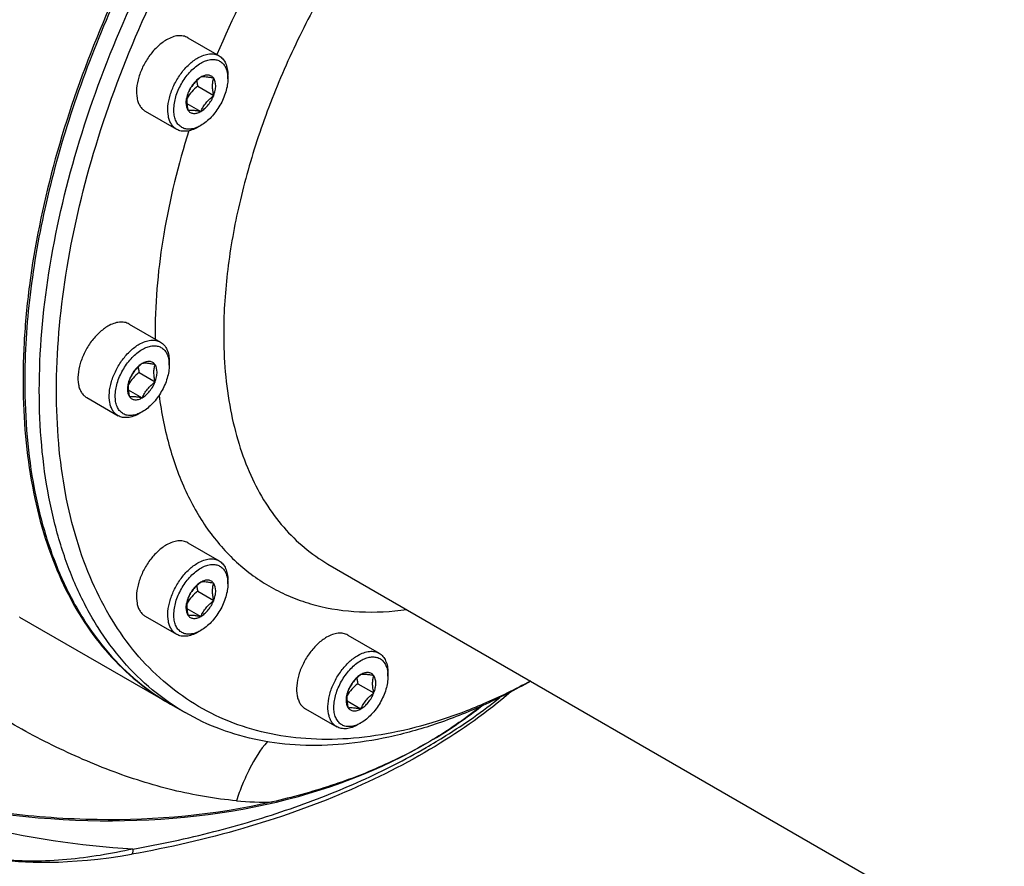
# Model space of a CAD drawing. Header units: millimetres. Extents: x 20 to 4180, y 42 to 2950.
# Tile 111 of 133: x 3535 to 3637, y 2114 to 2201. Entities that reach past the tile are written whole.
import ezdxf

# ---------------------------------------------------------------- set-up
doc = ezdxf.new("R2010")
doc.units = ezdxf.units.MM
doc.header["$LTSCALE"] = 231.275
doc.layers.add('DEFAULT_VBL19', color=7, linetype='CONTINUOUS')
doc.layers.add('MIDDLE_ASM_PBL23', color=7, linetype='CONTINUOUS')

# ---------------------------------------------------------------- blocks, each defined once
blk = doc.blocks.new('MIDDLE_ASM_PBL23', base_point=(3724.74, 2086.61))
at = {"layer": 'MIDDLE_ASM_PBL23', "color": 7}
for p, q in [((3552.57, 2199.29), (3555.79, 2197.42)), ((3556.7, 2195.06), (3556.7, 2195.42)), ((3553.59, 2194.29), (3555.24, 2193.34)), ((3552.48, 2192.52), (3553.92, 2191.69)), ((3548.19, 2191.71), (3551.42, 2189.85)), ((3553.92, 2190.24), (3553.61, 2190.06)), ((3546.53, 2169.77), (3549.75, 2167.91)), ((3550.66, 2165.55), (3550.66, 2165.91)), ((3547.55, 2164.78), (3549.2, 2163.83)), ((3546.44, 2163.01), (3547.88, 2162.18)), ((3542.15, 2162.2), (3545.38, 2160.33)), ((3547.88, 2160.73), (3547.57, 2160.55)), ((3552.57, 2147.24), (3555.79, 2145.37)), ((3567.02, 2145.04), (3809.69, 2004.94)), ((3556.7, 2143.01), (3556.7, 2143.37)), ((3553.59, 2142.24), (3555.24, 2141.29)), ((3552.48, 2140.47), (3553.92, 2139.64)), ((3535.24, 2139.57), (3550.68, 2130.66)), ((3535.25, 2139.57), (3535.24, 2139.57)), ((3548.19, 2139.66), (3551.42, 2137.8)), ((3553.92, 2138.19), (3553.61, 2138.01)), ((3569.07, 2137.71), (3572.29, 2135.85)), ((3573.2, 2133.49), (3573.2, 2133.84)), ((3570.09, 2132.71), (3571.74, 2131.76)), ((3550.61, 2130.7), (3550.68, 2130.66)), ((3550.78, 2130.6), (3552.29, 2129.73)), ((3564.69, 2130.13), (3567.92, 2128.27)), ((3568.98, 2130.94), (3570.41, 2130.11)), ((3570.41, 2128.66), (3570.11, 2128.49)), ((3546.77, 2115.13), (3546.77, 2115.13))]:
    blk.add_line(p, q, dxfattribs=at)
blk.add_lwpolyline([(3533.11, 2114.61), (3533.72, 2114.53), (3534.4, 2114.46), (3535.11, 2114.4), (3535.85, 2114.35), (3536.63, 2114.32), (3537.46, 2114.31), (3538.32, 2114.31), (3539.23, 2114.33), (3540.19, 2114.37), (3541.18, 2114.44), (3542.22, 2114.52), (3543.3, 2114.63), (3544.42, 2114.77), (3545.59, 2114.94), (3546.77, 2115.13)], dxfattribs=at)
for centre, radius, start, end in [((3645.64, 2159.55), 97.76, 142.8752, 157.126), ((3553.63, 2195.1), 3.07, 6.0198, 6.6586), ((3602.97, 2168.79), 53.77, 179.8164, 179.9999), ((3602.33, 2168.79), 53.13, 179.9991, 180.6142), ((3605.32, 2168.79), 49.05, 179.8164, 179.9999), ((3547.59, 2165.59), 3.07, 6.0198, 6.6586), ((3553.63, 2143.05), 3.07, 6.0198, 6.6586), ((3570.13, 2133.52), 3.07, 6.0198, 6.6586), ((3560.33, 2150.19), 29.68, 264.6966, 271.8929)]:
    blk.add_arc(centre, radius, start, end, dxfattribs=at)
for start_param, end_param in [(3.504077, 5.835713), (-0.440664, -0.336185)]:
    blk.add_ellipse((3525.87, 2177.62), major_axis=(68.59, -32.86), ratio=0.715085, start_param=start_param, end_param=end_param, dxfattribs=at)
for points, knots in [([(3623.28, 2256.18), (3622.39, 2256.69), (3620.53, 2257.61), (3617.57, 2258.64), (3614.44, 2259.3), (3609.99, 2259.72), (3604.06, 2259.29), (3596.76, 2257.34), (3589.27, 2254.03), (3581.74, 2249.43), (3574.34, 2243.63), (3567.21, 2236.77), (3560.5, 2228.98), (3554.36, 2220.43), (3548.92, 2211.3), (3544.29, 2201.79), (3540.58, 2192.1), (3537.85, 2182.44), (3536.17, 2173.01), (3535.77, 2166.8), (3535.77, 2163.79)], [0, 0, 0, 0, 0.021332, 0.042893, 0.064898, 0.087543, 0.135318, 0.187219, 0.243656, 0.304604, 0.369692, 0.438289, 0.509575, 0.5826, 0.656331, 0.729708, 0.801685, 0.871278, 0.937616, 1, 1, 1, 1]), ([(3537.27, 2162.92), (3537.27, 2166.98), (3538.01, 2175.41), (3540.97, 2188.13), (3545.71, 2201.02), (3552.05, 2213.58), (3559.77, 2225.36), (3568.56, 2235.91), (3578.09, 2244.83), (3585.02, 2249.69), (3588.53, 2251.72)], [0, 0, 0, 0, 0.114155, 0.237327, 0.366977, 0.500002, 0.633026, 0.762675, 0.885846, 1, 1, 1, 1]), ([(3539.04, 2162.92), (3539.04, 2166.91), (3539.77, 2175.19), (3542.67, 2187.7), (3547.33, 2200.36), (3553.57, 2212.71), (3561.15, 2224.28), (3569.78, 2234.65), (3579.16, 2243.42), (3585.97, 2248.2), (3589.42, 2250.19)], [0, 0, 0, 0, 0.114155, 0.237327, 0.366977, 0.500002, 0.633026, 0.762675, 0.885846, 1, 1, 1, 1]), ([(3618.89, 2234.9), (3618.25, 2235.26), (3616.93, 2235.92), (3614.81, 2236.65), (3612.57, 2237.13), (3609.4, 2237.43), (3605.17, 2237.12), (3599.95, 2235.74), (3594.59, 2233.38), (3589.22, 2230.1), (3583.93, 2225.97), (3578.83, 2221.07), (3574.04, 2215.52), (3569.65, 2209.41), (3565.75, 2202.9), (3562.43, 2196.11), (3559.76, 2189.19), (3557.8, 2182.29), (3556.58, 2175.54), (3556.28, 2171.1), (3556.27, 2168.95)], [0, 0, 0, 0, 0.021331, 0.042889, 0.064891, 0.087531, 0.135289, 0.187162, 0.243564, 0.304471, 0.369515, 0.438072, 0.509325, 0.582326, 0.656051, 0.72944, 0.80145, 0.871099, 0.937517, 1, 1, 1, 1]), ([(3548.61, 2210.83), (3546.47, 2206.83), (3542.69, 2198.72), (3538.51, 2186.29), (3536.39, 2175.95), (3535.63, 2167.97), (3535.53, 2162.31), (3535.89, 2156.94), (3536.7, 2151.88), (3537.96, 2147.19), (3539.66, 2142.91), (3541.78, 2139.08), (3544.32, 2135.73), (3547.26, 2132.89), (3549.46, 2131.37), (3550.61, 2130.7)], [0, 0, 0, 0, 0.155793, 0.306827, 0.449822, 0.5175, 0.582266, 0.643962, 0.70252, 0.757985, 0.810528, 0.860465, 0.908261, 0.954529, 1, 1, 1, 1]), ([(3557.59, 2120.64), (3555.39, 2120.84), (3550.96, 2121.61), (3544.48, 2123.67), (3538.13, 2126.49), (3531.96, 2129.96), (3525.99, 2133.97), (3518.26, 2139.98), (3509.16, 2148.49), (3499.18, 2159.86), (3491.59, 2170.1), (3485.95, 2178.7), (3480.58, 2187.57), (3476.9, 2194.44), (3474.6, 2199.1)], [0, 0, 0, 0, 0.05603, 0.113369, 0.17198, 0.231749, 0.292543, 0.354229, 0.479767, 0.60764, 0.737254, 0.802579, 0.868177, 1, 1, 1, 1]), ([(3550.38, 2199.07), (3550.06, 2198.88), (3549.43, 2198.4), (3548.62, 2197.48), (3547.96, 2196.41), (3547.5, 2195.26), (3547.26, 2194.12), (3547.28, 2193.23), (3547.45, 2192.62), (3547.63, 2192.24), (3547.88, 2191.93), (3548.08, 2191.77), (3548.19, 2191.71)], [0, 0, 0, 0, 0.128679, 0.270272, 0.417428, 0.561775, 0.695446, 0.812712, 0.864676, 0.91251, 0.95714, 1, 1, 1, 1]), ([(3552.57, 2199.29), (3552.42, 2199.37), (3552.09, 2199.49), (3551.54, 2199.51), (3550.95, 2199.36), (3550.57, 2199.18), (3550.38, 2199.07)], [0, 0, 0, 0, 0.217773, 0.450953, 0.710202, 1, 1, 1, 1]), ([(3551.42, 2189.85), (3551.31, 2189.91), (3551.11, 2190.07), (3550.86, 2190.38), (3550.68, 2190.76), (3550.51, 2191.37), (3550.49, 2192.26), (3550.72, 2193.39), (3551.19, 2194.54), (3551.85, 2195.62), (3552.65, 2196.54), (3553.28, 2197.02), (3553.61, 2197.21)], [0, 0, 0, 0, 0.04286, 0.08749, 0.135324, 0.187289, 0.304554, 0.438225, 0.582572, 0.729728, 0.871321, 1, 1, 1, 1]), ([(3553.61, 2197.21), (3553.8, 2197.32), (3554.18, 2197.5), (3554.77, 2197.64), (3555.32, 2197.63), (3555.65, 2197.51), (3555.79, 2197.42)], [0, 0, 0, 0, 0.289798, 0.549047, 0.782227, 1, 1, 1, 1]), ([(3553.92, 2196.67), (3554.07, 2196.76), (3554.39, 2196.92), (3554.88, 2197.05), (3555.34, 2197.06), (3555.76, 2196.95), (3556.12, 2196.72), (3556.4, 2196.38), (3556.59, 2195.95), (3556.66, 2195.63), (3556.68, 2195.46)], [0, 0, 0, 0, 0.147818, 0.281293, 0.402042, 0.514123, 0.623767, 0.737911, 0.862223, 1, 1, 1, 1]), ([(3555.79, 2197.42), (3555.94, 2197.34), (3556.21, 2197.11), (3556.5, 2196.64), (3556.67, 2196.07), (3556.7, 2195.64), (3556.7, 2195.42)], [0, 0, 0, 0, 0.217772, 0.450951, 0.710201, 1, 1, 1, 1]), ([(3553.6, 2190.08), (3553.43, 2190.01), (3553.11, 2189.89), (3552.61, 2189.84), (3552.16, 2189.92), (3551.77, 2190.14), (3551.46, 2190.48), (3551.25, 2190.93), (3551.14, 2191.46), (3551.12, 2192.29), (3551.35, 2193.41), (3551.96, 2194.71), (3552.81, 2195.85), (3553.54, 2196.45), (3553.92, 2196.67)], [0, 0, 0, 0, 0.056783, 0.107769, 0.15445, 0.199426, 0.245823, 0.296323, 0.352531, 0.41493, 0.555744, 0.709508, 0.862168, 1, 1, 1, 1]), ([(3553.92, 2195.23), (3553.63, 2195), (3553.23, 2194.63), (3552.82, 2194.04), (3552.66, 2193.73), (3552.59, 2193.58)], [0, 0, 0, 0, 0.509246, 0.757623, 1, 1, 1, 1]), ([(3553.92, 2195.23), (3553.77, 2195.14), (3553.5, 2194.94), (3553.01, 2194.41), (3552.72, 2193.92), (3552.59, 2193.58)], [0, 0, 0, 0, 0.228314, 0.47826, 1, 1, 1, 1]), ([(3555.24, 2195.11), (3555.18, 2195.2), (3555.01, 2195.36), (3554.67, 2195.46), (3554.29, 2195.41), (3554.04, 2195.3), (3553.92, 2195.23)], [0, 0, 0, 0, 0.226462, 0.452923, 0.706142, 1, 1, 1, 1]), ([(3555.24, 2195.11), (3555.1, 2195.14), (3554.84, 2195.19), (3554.4, 2195.25), (3554.09, 2195.25), (3553.92, 2195.23)], [0, 0, 0, 0, 0.315642, 0.592564, 1, 1, 1, 1]), ([(3556.7, 2195.06), (3556.7, 2194.61), (3556.53, 2193.65), (3555.93, 2192.29), (3555.06, 2191.1), (3554.31, 2190.47), (3553.92, 2190.24)], [0, 0, 0, 0, 0.237219, 0.500001, 0.762782, 1, 1, 1, 1]), ([(3555.24, 2193.34), (3555.21, 2193.5), (3555.15, 2193.82), (3555.11, 2194.28), (3555.14, 2194.71), (3555.2, 2194.98), (3555.24, 2195.11)], [0, 0, 0, 0, 0.276816, 0.537689, 0.777992, 1, 1, 1, 1]), ([(3555.24, 2193.34), (3555.31, 2193.51), (3555.41, 2193.84), (3555.48, 2194.44), (3555.39, 2194.89), (3555.24, 2195.11)], [0, 0, 0, 0, 0.29503, 0.564528, 1, 1, 1, 1]), ([(3556.68, 2195.42), (3556.68, 2195.39), (3556.7, 2195.27), (3556.7, 2195.15), (3556.7, 2195.06)], [0, 0, 0, 0, 0.244387, 1, 1, 1, 1]), ([(3553.59, 2194.29), (3553.37, 2194.12), (3552.96, 2193.75), (3552.63, 2193.3), (3552.49, 2193.07)], [0, 0, 0, 0, 0.506376, 1, 1, 1, 1]), ([(3553.5, 2194.86), (3553.5, 2194.81), (3553.52, 2194.62), (3553.56, 2194.43), (3553.59, 2194.29)], [0, 0, 0, 0, 0.244567, 1, 1, 1, 1]), ([(3561.31, 2120.53), (3555.41, 2119.17), (3546.11, 2118.31), (3533.68, 2119.21), (3520.91, 2121.48), (3508.45, 2125.64), (3496.75, 2131.44), (3488.49, 2136.52), (3480.87, 2142.27), (3471.83, 2150.55), (3464.28, 2159.88), (3458.7, 2169.97), (3455.68, 2177.6), (3453.81, 2185.29), (3453.37, 2190.46), (3453.37, 2193)], [0, 0, 0, 0, 0.124907, 0.190306, 0.256978, 0.391946, 0.459395, 0.526156, 0.591823, 0.656041, 0.778836, 0.837223, 0.893458, 0.947634, 1, 1, 1, 1]), ([(3552.59, 2193.58), (3552.52, 2193.41), (3552.42, 2193.08), (3552.35, 2192.48), (3552.44, 2192.02), (3552.59, 2191.81)], [0, 0, 0, 0, 0.29503, 0.564528, 1, 1, 1, 1]), ([(3552.59, 2193.58), (3552.55, 2193.45), (3552.49, 2193.18), (3552.46, 2192.75), (3552.5, 2192.28), (3552.55, 2191.97), (3552.59, 2191.81)], [0, 0, 0, 0, 0.222008, 0.462311, 0.723184, 1, 1, 1, 1]), ([(3553.92, 2191.69), (3553.99, 2191.85), (3554.15, 2192.16), (3554.56, 2192.74), (3554.96, 2193.11), (3555.24, 2193.34)], [0, 0, 0, 0, 0.242377, 0.490754, 1, 1, 1, 1]), ([(3553.92, 2191.69), (3554.06, 2191.77), (3554.33, 2191.98), (3554.82, 2192.5), (3555.11, 2192.99), (3555.24, 2193.34)], [0, 0, 0, 0, 0.228314, 0.47826, 1, 1, 1, 1]), ([(3552.59, 2191.81), (3552.77, 2191.84), (3553.08, 2191.83), (3553.52, 2191.77), (3553.78, 2191.72), (3553.92, 2191.69)], [0, 0, 0, 0, 0.407436, 0.684358, 1, 1, 1, 1]), ([(3552.59, 2191.81), (3552.65, 2191.72), (3552.82, 2191.56), (3553.16, 2191.46), (3553.54, 2191.51), (3553.79, 2191.62), (3553.92, 2191.69)], [0, 0, 0, 0, 0.226462, 0.452923, 0.706142, 1, 1, 1, 1]), ([(3553.61, 2190.06), (3553.41, 2189.95), (3553.03, 2189.77), (3552.45, 2189.63), (3551.89, 2189.64), (3551.56, 2189.76), (3551.42, 2189.85)], [0, 0, 0, 0, 0.289798, 0.549047, 0.782227, 1, 1, 1, 1]), ([(3553.92, 2190.24), (3553.89, 2190.23), (3553.79, 2190.17), (3553.68, 2190.12), (3553.6, 2190.08)], [0, 0, 0, 0, 0.255652, 1, 1, 1, 1]), ([(3552.68, 2189.69), (3551.58, 2186.21), (3549.89, 2179.37), (3549.21, 2172.34), (3549.2, 2168.96)], [0, 0, 0, 0, 0.519603, 1, 1, 1, 1]), ([(3544.34, 2169.56), (3544.02, 2169.37), (3543.39, 2168.89), (3542.58, 2167.97), (3541.92, 2166.89), (3541.46, 2165.74), (3541.22, 2164.61), (3541.25, 2163.72), (3541.41, 2163.11), (3541.59, 2162.73), (3541.84, 2162.42), (3542.05, 2162.26), (3542.15, 2162.2)], [0, 0, 0, 0, 0.128679, 0.270272, 0.417428, 0.561775, 0.695446, 0.812712, 0.864676, 0.91251, 0.95714, 1, 1, 1, 1]), ([(3546.53, 2169.77), (3546.38, 2169.86), (3546.05, 2169.98), (3545.5, 2169.99), (3544.91, 2169.85), (3544.53, 2169.67), (3544.34, 2169.56)], [0, 0, 0, 0, 0.217773, 0.450953, 0.710202, 1, 1, 1, 1]), ([(3556.27, 2168.79), (3556.27, 2166.16), (3556.58, 2162.3), (3557.77, 2157.45), (3558.97, 2154.22), (3560.51, 2151.33), (3562.37, 2148.8), (3564.53, 2146.68), (3566.17, 2145.54), (3567.02, 2145.04)], [0, 0, 0, 0, 0.289272, 0.422538, 0.548498, 0.667894, 0.781869, 0.891953, 1, 1, 1, 1]), ([(3545.38, 2160.33), (3545.27, 2160.4), (3545.07, 2160.55), (3544.82, 2160.86), (3544.64, 2161.24), (3544.47, 2161.86), (3544.45, 2162.75), (3544.68, 2163.88), (3545.15, 2165.03), (3545.81, 2166.11), (3546.61, 2167.02), (3547.24, 2167.51), (3547.57, 2167.7)], [0, 0, 0, 0, 0.04286, 0.08749, 0.135324, 0.187289, 0.304554, 0.438225, 0.582572, 0.729728, 0.871321, 1, 1, 1, 1]), ([(3547.57, 2167.7), (3547.76, 2167.81), (3548.14, 2167.99), (3548.73, 2168.13), (3549.28, 2168.12), (3549.61, 2168), (3549.75, 2167.91)], [0, 0, 0, 0, 0.289798, 0.549047, 0.782227, 1, 1, 1, 1]), ([(3547.88, 2167.16), (3548.04, 2167.25), (3548.35, 2167.41), (3548.84, 2167.54), (3549.3, 2167.55), (3549.72, 2167.44), (3550.08, 2167.21), (3550.36, 2166.87), (3550.55, 2166.44), (3550.62, 2166.11), (3550.64, 2165.94)], [0, 0, 0, 0, 0.147818, 0.281293, 0.402042, 0.514123, 0.623767, 0.737911, 0.862223, 1, 1, 1, 1]), ([(3549.75, 2167.91), (3549.9, 2167.83), (3550.17, 2167.6), (3550.46, 2167.13), (3550.63, 2166.55), (3550.66, 2166.13), (3550.66, 2165.91)], [0, 0, 0, 0, 0.217772, 0.450951, 0.710201, 1, 1, 1, 1]), ([(3547.56, 2160.57), (3547.39, 2160.49), (3547.07, 2160.38), (3546.57, 2160.33), (3546.12, 2160.41), (3545.73, 2160.63), (3545.42, 2160.97), (3545.21, 2161.42), (3545.1, 2161.95), (3545.08, 2162.77), (3545.31, 2163.9), (3545.92, 2165.2), (3546.77, 2166.34), (3547.5, 2166.94), (3547.88, 2167.16)], [0, 0, 0, 0, 0.056783, 0.107769, 0.15445, 0.199426, 0.245823, 0.296323, 0.352531, 0.41493, 0.555744, 0.709508, 0.862168, 1, 1, 1, 1]), ([(3547.88, 2165.71), (3547.59, 2165.49), (3547.19, 2165.12), (3546.78, 2164.53), (3546.62, 2164.22), (3546.55, 2164.06)], [0, 0, 0, 0, 0.509246, 0.757623, 1, 1, 1, 1]), ([(3547.88, 2165.71), (3547.73, 2165.63), (3547.46, 2165.42), (3546.97, 2164.9), (3546.69, 2164.41), (3546.55, 2164.06)], [0, 0, 0, 0, 0.228314, 0.47826, 1, 1, 1, 1]), ([(3549.2, 2165.59), (3549.14, 2165.68), (3548.97, 2165.84), (3548.63, 2165.94), (3548.25, 2165.89), (3548, 2165.78), (3547.88, 2165.71)], [0, 0, 0, 0, 0.226462, 0.452923, 0.706142, 1, 1, 1, 1]), ([(3549.2, 2165.59), (3549.06, 2165.62), (3548.8, 2165.67), (3548.36, 2165.74), (3548.06, 2165.74), (3547.88, 2165.71)], [0, 0, 0, 0, 0.315642, 0.592564, 1, 1, 1, 1]), ([(3550.66, 2165.55), (3550.66, 2165.1), (3550.49, 2164.13), (3549.89, 2162.78), (3549.02, 2161.59), (3548.27, 2160.96), (3547.88, 2160.73)], [0, 0, 0, 0, 0.237219, 0.500001, 0.762782, 1, 1, 1, 1]), ([(3549.2, 2163.83), (3549.17, 2163.99), (3549.11, 2164.3), (3549.07, 2164.77), (3549.1, 2165.2), (3549.16, 2165.47), (3549.2, 2165.59)], [0, 0, 0, 0, 0.276816, 0.537689, 0.777992, 1, 1, 1, 1]), ([(3549.2, 2163.83), (3549.27, 2163.99), (3549.37, 2164.32), (3549.44, 2164.92), (3549.35, 2165.38), (3549.2, 2165.59)], [0, 0, 0, 0, 0.29503, 0.564528, 1, 1, 1, 1]), ([(3550.64, 2165.91), (3550.65, 2165.88), (3550.66, 2165.76), (3550.66, 2165.64), (3550.66, 2165.55)], [0, 0, 0, 0, 0.244387, 1, 1, 1, 1]), ([(3547.55, 2164.78), (3547.33, 2164.61), (3546.92, 2164.24), (3546.59, 2163.79), (3546.45, 2163.55)], [0, 0, 0, 0, 0.506376, 1, 1, 1, 1]), ([(3547.46, 2165.35), (3547.46, 2165.3), (3547.49, 2165.11), (3547.52, 2164.92), (3547.55, 2164.78)], [0, 0, 0, 0, 0.244567, 1, 1, 1, 1]), ([(3535.77, 2163.79), (3535.77, 2161.9), (3535.92, 2158.22), (3536.64, 2152.89), (3537.85, 2147.94), (3539.54, 2143.43), (3541.69, 2139.38), (3544.29, 2135.85), (3547.31, 2132.88), (3549.59, 2131.29), (3550.78, 2130.6)], [0, 0, 0, 0, 0.148606, 0.2895, 0.422723, 0.548643, 0.668001, 0.781939, 0.891988, 1, 1, 1, 1]), ([(3546.55, 2164.06), (3546.49, 2163.9), (3546.39, 2163.57), (3546.31, 2162.97), (3546.4, 2162.51), (3546.55, 2162.3)], [0, 0, 0, 0, 0.29503, 0.564528, 1, 1, 1, 1]), ([(3546.55, 2164.06), (3546.51, 2163.94), (3546.45, 2163.67), (3546.42, 2163.24), (3546.46, 2162.77), (3546.51, 2162.46), (3546.55, 2162.3)], [0, 0, 0, 0, 0.222008, 0.462311, 0.723184, 1, 1, 1, 1]), ([(3547.88, 2162.18), (3547.95, 2162.33), (3548.11, 2162.64), (3548.52, 2163.23), (3548.92, 2163.6), (3549.2, 2163.83)], [0, 0, 0, 0, 0.242377, 0.490754, 1, 1, 1, 1]), ([(3547.88, 2162.18), (3548.02, 2162.26), (3548.29, 2162.47), (3548.78, 2162.99), (3549.07, 2163.48), (3549.2, 2163.83)], [0, 0, 0, 0, 0.228314, 0.47826, 1, 1, 1, 1]), ([(3552.29, 2129.73), (3551.1, 2130.42), (3548.81, 2132.02), (3545.79, 2134.99), (3543.19, 2138.51), (3541.04, 2142.56), (3539.36, 2147.08), (3538.15, 2152.02), (3537.42, 2157.35), (3537.27, 2161.04), (3537.27, 2162.92)], [0, 0, 0, 0, 0.108012, 0.218061, 0.331999, 0.451357, 0.577277, 0.7105, 0.851394, 1, 1, 1, 1]), ([(3587.9, 2132.98), (3586.32, 2132.13), (3583.18, 2130.59), (3578.4, 2128.79), (3573.72, 2127.57), (3569.17, 2126.95), (3564.81, 2126.94), (3560.66, 2127.53), (3556.78, 2128.73), (3553.2, 2130.53), (3549.96, 2132.91), (3547.1, 2135.84), (3544.64, 2139.3), (3542.61, 2143.23), (3541.01, 2147.62), (3539.87, 2152.4), (3539.18, 2157.55), (3539.04, 2161.1), (3539.04, 2162.92)], [0, 0, 0, 0, 0.073462, 0.143118, 0.209027, 0.271414, 0.33068, 0.387422, 0.442413, 0.496571, 0.550885, 0.606332, 0.66379, 0.72398, 0.787437, 0.854505, 0.925354, 1, 1, 1, 1]), ([(3549.61, 2162.43), (3549.85, 2160.61), (3550.55, 2157.12), (3552.33, 2152.29), (3554.78, 2148.14), (3557.39, 2145.3), (3559.74, 2143.49), (3561.62, 2142.36), (3563.62, 2141.45), (3566.48, 2140.52), (3570.36, 2139.96), (3573.52, 2140.13), (3575.13, 2140.35)], [0, 0, 0, 0, 0.14467, 0.278684, 0.403485, 0.521569, 0.579234, 0.636565, 0.69407, 0.752246, 0.872279, 1, 1, 1, 1]), ([(3546.55, 2162.3), (3546.73, 2162.32), (3547.04, 2162.32), (3547.48, 2162.26), (3547.74, 2162.21), (3547.88, 2162.18)], [0, 0, 0, 0, 0.407436, 0.684358, 1, 1, 1, 1]), ([(3546.55, 2162.3), (3546.61, 2162.2), (3546.78, 2162.05), (3547.12, 2161.95), (3547.5, 2161.99), (3547.75, 2162.11), (3547.88, 2162.18)], [0, 0, 0, 0, 0.226462, 0.452923, 0.706142, 1, 1, 1, 1]), ([(3546.92, 2115.67), (3541.41, 2115.95), (3533.09, 2117.28), (3522.25, 2120.28), (3514.07, 2123.11), (3506.02, 2126.39), (3498.13, 2130), (3490.52, 2133.79), (3483.3, 2137.63), (3476.61, 2141.36), (3471.44, 2144.36), (3467.69, 2146.64), (3465.19, 2148.22), (3462.93, 2149.71), (3460.91, 2151.13), (3459.14, 2152.48), (3457.61, 2153.77), (3456.31, 2155.03), (3455.24, 2156.27), (3454.4, 2157.49), (3453.81, 2158.7), (3453.45, 2159.92), (3453.37, 2160.75), (3453.37, 2161.16)], [0, 0, 0, 0, 0.154776, 0.234552, 0.315416, 0.397247, 0.478401, 0.558705, 0.635578, 0.707735, 0.773596, 0.803284, 0.830885, 0.856287, 0.879257, 0.899981, 0.918689, 0.935567, 0.950779, 0.96443, 0.976887, 0.98858, 1, 1, 1, 1]), ([(3547.57, 2160.55), (3547.37, 2160.44), (3546.99, 2160.26), (3546.41, 2160.12), (3545.86, 2160.13), (3545.52, 2160.25), (3545.38, 2160.33)], [0, 0, 0, 0, 0.289798, 0.549047, 0.782227, 1, 1, 1, 1]), ([(3547.88, 2160.73), (3547.85, 2160.71), (3547.75, 2160.66), (3547.64, 2160.6), (3547.56, 2160.57)], [0, 0, 0, 0, 0.255652, 1, 1, 1, 1]), ([(3552.57, 2147.24), (3552.42, 2147.32), (3552.09, 2147.44), (3551.54, 2147.45), (3550.95, 2147.31), (3550.57, 2147.13), (3550.38, 2147.02)], [0, 0, 0, 0, 0.217773, 0.450953, 0.710202, 1, 1, 1, 1]), ([(3550.38, 2147.02), (3550.06, 2146.83), (3549.43, 2146.35), (3548.62, 2145.43), (3547.96, 2144.36), (3547.5, 2143.2), (3547.26, 2142.07), (3547.28, 2141.18), (3547.45, 2140.57), (3547.63, 2140.19), (3547.88, 2139.88), (3548.08, 2139.72), (3548.19, 2139.66)], [0, 0, 0, 0, 0.128679, 0.270272, 0.417428, 0.561775, 0.695446, 0.812712, 0.864676, 0.91251, 0.95714, 1, 1, 1, 1]), ([(3553.61, 2145.16), (3553.8, 2145.27), (3554.18, 2145.45), (3554.77, 2145.59), (3555.32, 2145.58), (3555.65, 2145.46), (3555.79, 2145.37)], [0, 0, 0, 0, 0.289798, 0.549047, 0.782227, 1, 1, 1, 1]), ([(3555.79, 2145.37), (3555.94, 2145.29), (3556.21, 2145.06), (3556.5, 2144.59), (3556.67, 2144.01), (3556.7, 2143.59), (3556.7, 2143.37)], [0, 0, 0, 0, 0.217772, 0.450951, 0.710201, 1, 1, 1, 1]), ([(3551.42, 2137.8), (3551.31, 2137.86), (3551.11, 2138.01), (3550.86, 2138.33), (3550.68, 2138.71), (3550.51, 2139.32), (3550.49, 2140.21), (3550.72, 2141.34), (3551.19, 2142.49), (3551.85, 2143.57), (3552.65, 2144.49), (3553.28, 2144.97), (3553.61, 2145.16)], [0, 0, 0, 0, 0.04286, 0.08749, 0.135324, 0.187289, 0.304554, 0.438225, 0.582572, 0.729728, 0.871321, 1, 1, 1, 1]), ([(3553.6, 2138.03), (3553.43, 2137.95), (3553.11, 2137.84), (3552.61, 2137.79), (3552.16, 2137.87), (3551.77, 2138.09), (3551.46, 2138.43), (3551.25, 2138.88), (3551.14, 2139.41), (3551.12, 2140.24), (3551.35, 2141.36), (3551.96, 2142.66), (3552.81, 2143.8), (3553.54, 2144.4), (3553.92, 2144.62)], [0, 0, 0, 0, 0.056783, 0.107769, 0.15445, 0.199426, 0.245823, 0.296323, 0.352531, 0.41493, 0.555744, 0.709508, 0.862168, 1, 1, 1, 1]), ([(3553.92, 2144.62), (3554.07, 2144.71), (3554.39, 2144.87), (3554.88, 2145), (3555.34, 2145.01), (3555.76, 2144.9), (3556.12, 2144.67), (3556.4, 2144.33), (3556.59, 2143.9), (3556.66, 2143.57), (3556.68, 2143.4)], [0, 0, 0, 0, 0.147818, 0.281293, 0.402042, 0.514123, 0.623767, 0.737911, 0.862223, 1, 1, 1, 1]), ([(3553.92, 2143.17), (3553.63, 2142.95), (3553.23, 2142.58), (3552.82, 2141.99), (3552.66, 2141.68), (3552.59, 2141.52)], [0, 0, 0, 0, 0.509246, 0.757623, 1, 1, 1, 1]), ([(3553.92, 2143.17), (3553.77, 2143.09), (3553.5, 2142.88), (3553.01, 2142.36), (3552.72, 2141.87), (3552.59, 2141.52)], [0, 0, 0, 0, 0.228314, 0.47826, 1, 1, 1, 1]), ([(3555.24, 2143.05), (3555.18, 2143.15), (3555.01, 2143.3), (3554.67, 2143.4), (3554.29, 2143.36), (3554.04, 2143.24), (3553.92, 2143.17)], [0, 0, 0, 0, 0.226462, 0.452923, 0.706142, 1, 1, 1, 1]), ([(3555.24, 2143.05), (3555.1, 2143.08), (3554.84, 2143.13), (3554.4, 2143.2), (3554.09, 2143.2), (3553.92, 2143.17)], [0, 0, 0, 0, 0.315642, 0.592564, 1, 1, 1, 1]), ([(3556.68, 2143.37), (3556.68, 2143.34), (3556.7, 2143.22), (3556.7, 2143.1), (3556.7, 2143.01)], [0, 0, 0, 0, 0.244387, 1, 1, 1, 1]), ([(3553.59, 2142.24), (3553.37, 2142.07), (3552.96, 2141.7), (3552.63, 2141.25), (3552.49, 2141.01)], [0, 0, 0, 0, 0.506376, 1, 1, 1, 1]), ([(3553.5, 2142.81), (3553.5, 2142.76), (3553.52, 2142.57), (3553.56, 2142.38), (3553.59, 2142.24)], [0, 0, 0, 0, 0.244567, 1, 1, 1, 1]), ([(3556.7, 2143.01), (3556.7, 2142.56), (3556.53, 2141.59), (3555.93, 2140.24), (3555.06, 2139.05), (3554.31, 2138.42), (3553.92, 2138.19)], [0, 0, 0, 0, 0.237219, 0.500001, 0.762782, 1, 1, 1, 1]), ([(3555.24, 2141.29), (3555.21, 2141.45), (3555.15, 2141.76), (3555.11, 2142.23), (3555.14, 2142.66), (3555.2, 2142.93), (3555.24, 2143.05)], [0, 0, 0, 0, 0.276816, 0.537689, 0.777992, 1, 1, 1, 1]), ([(3555.24, 2141.29), (3555.31, 2141.45), (3555.41, 2141.78), (3555.48, 2142.38), (3555.39, 2142.84), (3555.24, 2143.05)], [0, 0, 0, 0, 0.29503, 0.564528, 1, 1, 1, 1]), ([(3552.59, 2141.52), (3552.52, 2141.36), (3552.42, 2141.03), (3552.35, 2140.43), (3552.44, 2139.97), (3552.59, 2139.76)], [0, 0, 0, 0, 0.29503, 0.564528, 1, 1, 1, 1]), ([(3552.59, 2141.52), (3552.55, 2141.4), (3552.49, 2141.13), (3552.46, 2140.7), (3552.5, 2140.23), (3552.55, 2139.92), (3552.59, 2139.76)], [0, 0, 0, 0, 0.222008, 0.462311, 0.723184, 1, 1, 1, 1]), ([(3553.92, 2139.64), (3553.99, 2139.79), (3554.15, 2140.1), (3554.56, 2140.69), (3554.96, 2141.06), (3555.24, 2141.29)], [0, 0, 0, 0, 0.242377, 0.490754, 1, 1, 1, 1]), ([(3553.92, 2139.64), (3554.06, 2139.72), (3554.33, 2139.93), (3554.82, 2140.45), (3555.11, 2140.94), (3555.24, 2141.29)], [0, 0, 0, 0, 0.228314, 0.47826, 1, 1, 1, 1]), ([(3552.59, 2139.76), (3552.77, 2139.78), (3553.08, 2139.78), (3553.52, 2139.72), (3553.78, 2139.67), (3553.92, 2139.64)], [0, 0, 0, 0, 0.407436, 0.684358, 1, 1, 1, 1]), ([(3552.59, 2139.76), (3552.65, 2139.67), (3552.82, 2139.51), (3553.16, 2139.41), (3553.54, 2139.46), (3553.79, 2139.57), (3553.92, 2139.64)], [0, 0, 0, 0, 0.226462, 0.452923, 0.706142, 1, 1, 1, 1]), ([(3553.92, 2138.19), (3553.89, 2138.18), (3553.79, 2138.12), (3553.68, 2138.06), (3553.6, 2138.03)], [0, 0, 0, 0, 0.255652, 1, 1, 1, 1]), ([(3553.61, 2138.01), (3553.41, 2137.9), (3553.03, 2137.72), (3552.45, 2137.58), (3551.89, 2137.59), (3551.56, 2137.71), (3551.42, 2137.8)], [0, 0, 0, 0, 0.289798, 0.549047, 0.782227, 1, 1, 1, 1]), ([(3566.88, 2137.49), (3566.56, 2137.31), (3565.93, 2136.82), (3565.12, 2135.91), (3564.46, 2134.83), (3563.99, 2133.68), (3563.76, 2132.55), (3563.78, 2131.65), (3563.95, 2131.04), (3564.13, 2130.66), (3564.38, 2130.35), (3564.58, 2130.19), (3564.69, 2130.13)], [0, 0, 0, 0, 0.128679, 0.270272, 0.417428, 0.561775, 0.695446, 0.812712, 0.864676, 0.91251, 0.95714, 1, 1, 1, 1]), ([(3569.07, 2137.71), (3568.92, 2137.79), (3568.59, 2137.91), (3568.04, 2137.93), (3567.45, 2137.79), (3567.07, 2137.6), (3566.88, 2137.49)], [0, 0, 0, 0, 0.217773, 0.450953, 0.710202, 1, 1, 1, 1]), ([(3570.11, 2135.63), (3570.3, 2135.74), (3570.68, 2135.92), (3571.27, 2136.06), (3571.82, 2136.05), (3572.15, 2135.93), (3572.29, 2135.85)], [0, 0, 0, 0, 0.289798, 0.549047, 0.782227, 1, 1, 1, 1]), ([(3567.92, 2128.27), (3567.81, 2128.33), (3567.61, 2128.49), (3567.36, 2128.8), (3567.18, 2129.18), (3567.01, 2129.79), (3566.99, 2130.68), (3567.22, 2131.82), (3567.69, 2132.97), (3568.35, 2134.04), (3569.15, 2134.96), (3569.78, 2135.44), (3570.11, 2135.63)], [0, 0, 0, 0, 0.04286, 0.08749, 0.135324, 0.187289, 0.304554, 0.438225, 0.582572, 0.729728, 0.871321, 1, 1, 1, 1]), ([(3570.1, 2128.5), (3569.93, 2128.43), (3569.61, 2128.32), (3569.11, 2128.26), (3568.66, 2128.35), (3568.27, 2128.56), (3567.96, 2128.9), (3567.75, 2129.35), (3567.63, 2129.88), (3567.61, 2130.71), (3567.85, 2131.84), (3568.46, 2133.14), (3569.31, 2134.27), (3570.03, 2134.87), (3570.41, 2135.09)], [0, 0, 0, 0, 0.056783, 0.107769, 0.15445, 0.199426, 0.245823, 0.296323, 0.352531, 0.41493, 0.555744, 0.709508, 0.862168, 1, 1, 1, 1]), ([(3570.41, 2135.09), (3570.57, 2135.19), (3570.89, 2135.34), (3571.38, 2135.47), (3571.84, 2135.48), (3572.26, 2135.38), (3572.62, 2135.14), (3572.9, 2134.8), (3573.09, 2134.37), (3573.16, 2134.05), (3573.18, 2133.88)], [0, 0, 0, 0, 0.147818, 0.281293, 0.402042, 0.514123, 0.623767, 0.737911, 0.862223, 1, 1, 1, 1]), ([(3572.29, 2135.85), (3572.44, 2135.76), (3572.71, 2135.54), (3572.99, 2135.07), (3573.17, 2134.49), (3573.2, 2134.07), (3573.2, 2133.84)], [0, 0, 0, 0, 0.217772, 0.450951, 0.710201, 1, 1, 1, 1]), ([(3570.41, 2133.65), (3570.13, 2133.42), (3569.73, 2133.05), (3569.32, 2132.46), (3569.16, 2132.15), (3569.09, 2132)], [0, 0, 0, 0, 0.509246, 0.757623, 1, 1, 1, 1]), ([(3570.41, 2133.65), (3570.27, 2133.57), (3570, 2133.36), (3569.51, 2132.83), (3569.22, 2132.35), (3569.09, 2132)], [0, 0, 0, 0, 0.228314, 0.47826, 1, 1, 1, 1]), ([(3569.99, 2133.28), (3570, 2133.24), (3570.02, 2133.05), (3570.06, 2132.86), (3570.09, 2132.71)], [0, 0, 0, 0, 0.244567, 1, 1, 1, 1]), ([(3571.74, 2133.53), (3571.68, 2133.62), (3571.51, 2133.78), (3571.17, 2133.88), (3570.79, 2133.83), (3570.54, 2133.72), (3570.41, 2133.65)], [0, 0, 0, 0, 0.226462, 0.452923, 0.706142, 1, 1, 1, 1]), ([(3571.74, 2133.53), (3571.6, 2133.56), (3571.34, 2133.61), (3570.9, 2133.67), (3570.59, 2133.67), (3570.41, 2133.65)], [0, 0, 0, 0, 0.315642, 0.592564, 1, 1, 1, 1]), ([(3573.2, 2133.49), (3573.2, 2133.03), (3573.03, 2132.07), (3572.43, 2130.71), (3571.56, 2129.52), (3570.81, 2128.89), (3570.41, 2128.66)], [0, 0, 0, 0, 0.237219, 0.500001, 0.762782, 1, 1, 1, 1]), ([(3571.74, 2131.76), (3571.71, 2131.92), (3571.65, 2132.24), (3571.61, 2132.7), (3571.64, 2133.13), (3571.7, 2133.4), (3571.74, 2133.53)], [0, 0, 0, 0, 0.276816, 0.537689, 0.777992, 1, 1, 1, 1]), ([(3571.74, 2131.76), (3571.81, 2131.93), (3571.91, 2132.26), (3571.98, 2132.86), (3571.89, 2133.31), (3571.74, 2133.53)], [0, 0, 0, 0, 0.29503, 0.564528, 1, 1, 1, 1]), ([(3573.18, 2133.84), (3573.18, 2133.81), (3573.19, 2133.7), (3573.2, 2133.58), (3573.2, 2133.49)], [0, 0, 0, 0, 0.244387, 1, 1, 1, 1]), ([(3587.91, 2132.97), (3586.3, 2132.06), (3583.09, 2130.42), (3578.2, 2128.48), (3573.39, 2127.13), (3568.72, 2126.39), (3564.23, 2126.26), (3559.95, 2126.77), (3555.94, 2127.89), (3553.46, 2129.06), (3552.29, 2129.73)], [0, 0, 0, 0, 0.14822, 0.288812, 0.421844, 0.547703, 0.667138, 0.781279, 0.891631, 1, 1, 1, 1]), ([(3569.09, 2132), (3569.02, 2131.83), (3568.92, 2131.5), (3568.85, 2130.9), (3568.94, 2130.45), (3569.09, 2130.23)], [0, 0, 0, 0, 0.29503, 0.564528, 1, 1, 1, 1]), ([(3569.09, 2132), (3569.05, 2131.87), (3568.99, 2131.6), (3568.96, 2131.17), (3569, 2130.71), (3569.05, 2130.39), (3569.09, 2130.23)], [0, 0, 0, 0, 0.222008, 0.462311, 0.723184, 1, 1, 1, 1]), ([(3570.09, 2132.71), (3569.87, 2132.54), (3569.46, 2132.17), (3569.13, 2131.72), (3568.99, 2131.49)], [0, 0, 0, 0, 0.506376, 1, 1, 1, 1]), ([(3585.85, 2131.86), (3583.42, 2129.77), (3577.94, 2125.89), (3568.63, 2121.21), (3558.11, 2117.52), (3550.63, 2115.81), (3546.77, 2115.13)], [0, 0, 0, 0, 0.22332, 0.466063, 0.726149, 1, 1, 1, 1]), ([(3570.41, 2130.11), (3570.49, 2130.27), (3570.65, 2130.58), (3571.06, 2131.17), (3571.46, 2131.54), (3571.74, 2131.76)], [0, 0, 0, 0, 0.242377, 0.490754, 1, 1, 1, 1]), ([(3570.41, 2130.11), (3570.56, 2130.19), (3570.83, 2130.4), (3571.32, 2130.92), (3571.61, 2131.41), (3571.74, 2131.76)], [0, 0, 0, 0, 0.228314, 0.47826, 1, 1, 1, 1]), ([(3577.13, 2126.13), (3577.82, 2126.53), (3580.44, 2128.1), (3582.96, 2129.87), (3584.73, 2131.29)], [0, 0, 0, 0, 0.258209, 1, 1, 1, 1]), ([(3582.79, 2130.39), (3581.32, 2129.21), (3578.15, 2127.01), (3572.95, 2124.27), (3567.3, 2122.08), (3563.34, 2121), (3561.31, 2120.53)], [0, 0, 0, 0, 0.238026, 0.483853, 0.737959, 1, 1, 1, 1]), ([(3569.09, 2130.23), (3569.27, 2130.26), (3569.58, 2130.25), (3570.02, 2130.19), (3570.28, 2130.14), (3570.41, 2130.11)], [0, 0, 0, 0, 0.407436, 0.684358, 1, 1, 1, 1]), ([(3569.09, 2130.23), (3569.15, 2130.14), (3569.32, 2129.98), (3569.66, 2129.88), (3570.04, 2129.93), (3570.29, 2130.04), (3570.41, 2130.11)], [0, 0, 0, 0, 0.226462, 0.452923, 0.706142, 1, 1, 1, 1]), ([(3570.11, 2128.49), (3569.91, 2128.37), (3569.53, 2128.19), (3568.94, 2128.05), (3568.39, 2128.07), (3568.06, 2128.19), (3567.92, 2128.27)], [0, 0, 0, 0, 0.289798, 0.549047, 0.782227, 1, 1, 1, 1]), ([(3570.41, 2128.66), (3570.39, 2128.65), (3570.28, 2128.59), (3570.18, 2128.54), (3570.1, 2128.5)], [0, 0, 0, 0, 0.255652, 1, 1, 1, 1]), ([(3546.92, 2115.67), (3549.72, 2116.16), (3555.19, 2117.33), (3563.07, 2119.68), (3570.4, 2122.56), (3574.97, 2124.88), (3577.13, 2126.13)], [0, 0, 0, 0, 0.265318, 0.521759, 0.767218, 1, 1, 1, 1]), ([(3560.77, 2126.74), (3560.05, 2125.89), (3559.14, 2124.43), (3558.18, 2122.34), (3557.77, 2121.21), (3557.59, 2120.64)], [0, 0, 0, 0, 0.482043, 0.738684, 1, 1, 1, 1]), ([(3546.92, 2115.67), (3545.8, 2115.42), (3543.55, 2114.98), (3540.1, 2114.54), (3537.19, 2114.39), (3534.85, 2114.45), (3533.69, 2114.55), (3533.11, 2114.63)], [0, 0, 0, 0, 0.246689, 0.495449, 0.747523, 0.874366, 1, 1, 1, 1]), ([(3546.92, 2115.67), (3546.92, 2115.61), (3546.91, 2115.48), (3546.89, 2115.33), (3546.86, 2115.24), (3546.84, 2115.17), (3546.8, 2115.14), (3546.77, 2115.13)], [0, 0, 0, 0, 0.349045, 0.644825, 0.764109, 0.862025, 1, 1, 1, 1])]:
    blk.add_open_spline(points, degree=3, knots=knots, dxfattribs=at)
blk = doc.blocks.new('DEFAULT_VBL19', base_point=(3677.42, 2256.49))
at = {"layer": 'MIDDLE_ASM_PBL23'}
blk.add_blockref('MIDDLE_ASM_PBL23', (3724.74, 2086.61), dxfattribs=at)

msp = doc.modelspace()

# ---------------------------------------------------------------- block references
at = {"layer": 'DEFAULT_VBL19'}
msp.add_blockref('DEFAULT_VBL19', (3677.416, 2256.486), dxfattribs=at)

doc.saveas('drawing.dxf')
